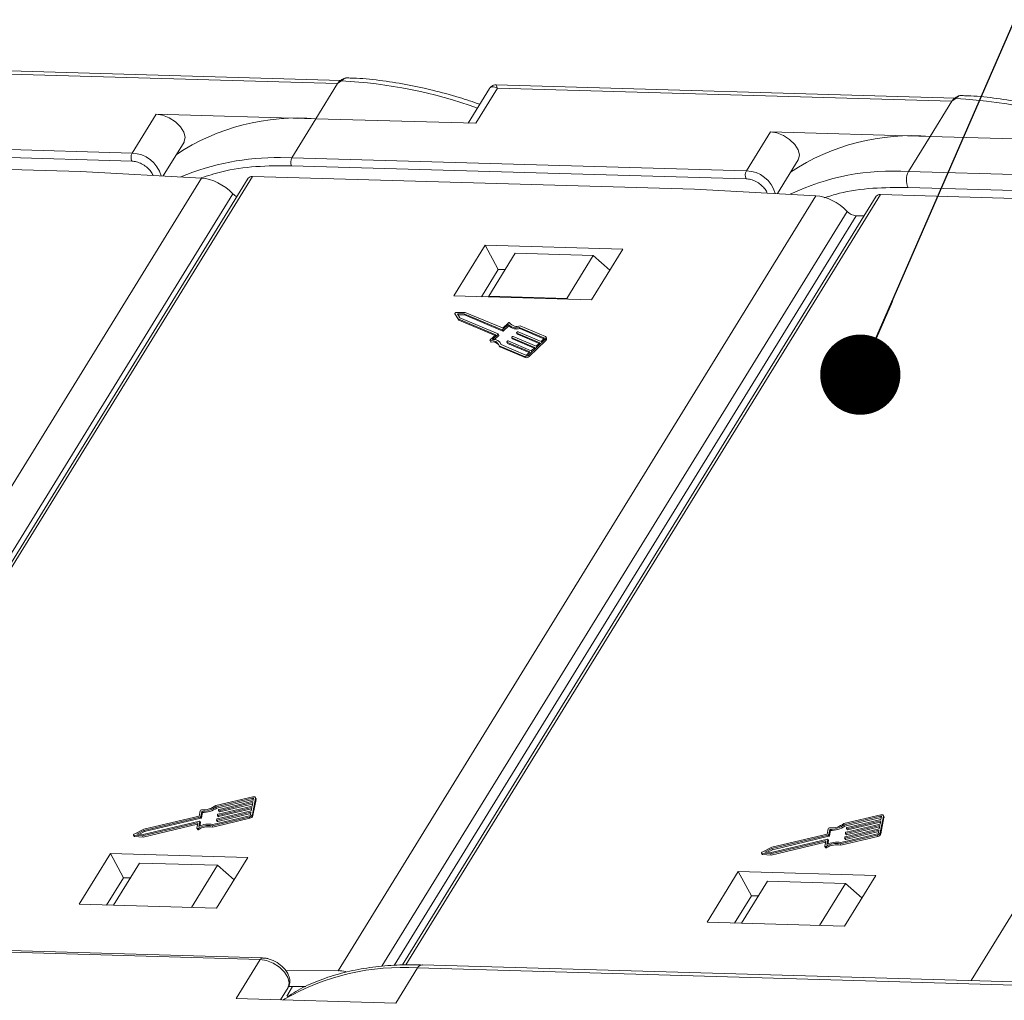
# Model space of a CAD drawing. Header units: millimetres. Extents: x 4144 to 5605, y 218 to 1251.
# Tile 38 of 45: x 5097 to 5158, y 1131 to 1192. Entities that reach past the tile are written whole.
import ezdxf

# ---------------------------------------------------------------- set-up
doc = ezdxf.new("R2010")
doc.units = ezdxf.units.MM
doc.styles.get("Standard").update_dxf_attribs({"font": '仿宋_GB2312.ttf', "width": 0.8})
doc.dimstyles.new('ISO-25.1', dxfattribs={"dimtxt": 6, "dimasz": 5, "dimexe": 3.5, "dimexo": 0.625, "dimgap": 1.5, "dimtad": 1, "dimtoh": 1, "dimtxsty": 'Standard', "dimcen": 2.5, "dimadec": 0, "dimazin": 0, "dimtfac": 1, "dimtmove": 0, "dimatfit": 3, "dimfxl": 0, "dimarcsym": 0})

msp = doc.modelspace()

# ---------------------------------------------------------------- linework, layer by layer
at = {"color": 7, "linetype": 'Continuous', "lineweight": 15}
for p, q in [((5116.561, 1188.101), (5087.96, 1188.923)), ((5088.036, 1188.716), (5116.356, 1187.901)), ((5116.356, 1187.901), (5115.007, 1185.712)), ((5116.595, 1188.067), (5116.356, 1187.901)), ((5125.815, 1187.588), (5124.49, 1185.439)), ((5124.964, 1185.426), (5126.313, 1187.615)), ((5154.838, 1187), (5126.237, 1187.822)), ((5126.313, 1187.615), (5154.633, 1186.801)), ((5154.633, 1186.801), (5153.284, 1184.612)), ((5154.872, 1186.967), (5154.633, 1186.801)), ((5105.05, 1185.998), (5103.55, 1183.566)), ((5115.007, 1185.712), (5105.05, 1185.998)), ((5113.507, 1183.279), (5115.007, 1185.712)), ((5115.007, 1185.712), (5124.964, 1185.426)), ((5143.327, 1184.898), (5141.827, 1182.465)), ((5153.284, 1184.612), (5143.327, 1184.898)), ((5103.55, 1183.566), (5075.23, 1184.38)), ((5105.482, 1182.145), (5106.785, 1184.258)), ((5151.934, 1182.422), (5153.284, 1184.612)), ((5153.284, 1184.612), (5165.031, 1184.274)), ((5075.216, 1183.885), (5103.536, 1183.071)), ((5072.772, 1183.213), (5100.326, 1182.42)), ((5113.507, 1183.279), (5112.801, 1183.288)), ((5141.827, 1182.465), (5113.507, 1183.279)), ((5143.759, 1181.044), (5145.061, 1183.157)), ((5100.326, 1182.42), (5107.874, 1182.017)), ((5113.493, 1182.785), (5141.813, 1181.971)), ((5203.922, 1180.928), (5151.934, 1182.422)), ((5107.874, 1182.017), (5078.108, 1133.732)), ((5110.79, 1182.004), (5081.263, 1134.106)), ((5081.463, 1134.119), (5111.049, 1182.112)), ((5111.049, 1182.112), (5138.603, 1181.32)), ((5138.603, 1181.32), (5146.151, 1180.917)), ((5203.893, 1179.938), (5151.905, 1181.433)), ((5080.881, 1134.077), (5109.83, 1181.037)), ((5146.151, 1180.917), (5116.385, 1132.631)), ((5149.923, 1180.879), (5120.4, 1132.987)), ((5120.6, 1132.998), (5150.183, 1180.987)), ((5150.183, 1180.987), (5177.737, 1180.195)), ((5119.119, 1132.913), (5148.107, 1179.937)), ((5148.672, 1179.667), (5119.877, 1132.956)), ((5149.168, 1179.653), (5148.672, 1179.667)), ((5185.285, 1179.792), (5155.83, 1132.011)), ((5125.557, 1177.833), (5123.608, 1174.671)), ((5134.127, 1177.587), (5125.557, 1177.833)), ((5125.557, 1177.833), (5126.372, 1176.324)), ((5132.177, 1174.424), (5134.127, 1177.587)), ((5127.43, 1177.333), (5125.78, 1174.658)), ((5132.286, 1177.194), (5127.43, 1177.333)), ((5130.636, 1174.518), (5132.286, 1177.194)), ((5132.286, 1177.194), (5133.323, 1176.283)), ((5126.372, 1176.324), (5125.322, 1174.621)), ((5126.8, 1176.312), (5126.372, 1176.324)), ((5123.608, 1174.671), (5132.177, 1174.424)), ((5125.78, 1174.658), (5125.776, 1174.608)), ((5130.636, 1174.518), (5125.78, 1174.658)), ((5130.695, 1174.467), (5130.636, 1174.518)), ((5123.666, 1173.565), (5123.707, 1173.49)), ((5123.667, 1173.564), (5123.869, 1173.237)), ((5123.708, 1173.489), (5123.667, 1173.564)), ((5123.707, 1173.49), (5123.708, 1173.489)), ((5123.708, 1173.489), (5123.91, 1173.161)), ((5124.305, 1173.648), (5123.747, 1173.64)), ((5124.234, 1173.559), (5123.824, 1173.553)), ((5123.824, 1173.553), (5123.972, 1173.312)), ((5123.869, 1173.237), (5126.209, 1172.253)), ((5123.91, 1173.161), (5123.869, 1173.237)), ((5123.87, 1173.478), (5124.274, 1173.484)), ((5123.91, 1173.161), (5126.166, 1172.212)), ((5123.972, 1173.312), (5126.355, 1172.31)), ((5126.617, 1172.557), (5124.234, 1173.559)), ((5124.274, 1173.484), (5124.234, 1173.559)), ((5124.274, 1173.484), (5126.657, 1172.482)), ((5126.625, 1172.673), (5124.305, 1173.648)), ((5126.657, 1172.482), (5126.617, 1172.557)), ((5126.995, 1172.888), (5126.658, 1172.569)), ((5126.699, 1172.494), (5126.658, 1172.569)), ((5126.981, 1172.983), (5126.666, 1172.685)), ((5126.699, 1172.494), (5127.036, 1172.812)), ((5127.036, 1172.812), (5126.995, 1172.888)), ((5127.083, 1172.986), (5127.077, 1172.996)), ((5127.077, 1172.996), (5127.083, 1172.986)), ((5129.215, 1172.059), (5127.671, 1172.708)), ((5127.712, 1172.633), (5127.671, 1172.708)), ((5127.712, 1172.633), (5129.212, 1172.002)), ((5129.302, 1172.141), (5127.734, 1172.801)), ((5126.209, 1172.253), (5125.872, 1171.934)), ((5126.353, 1172.281), (5126.016, 1171.963)), ((5126.127, 1171.954), (5126.394, 1172.206)), ((5126.394, 1172.206), (5126.353, 1172.281)), ((5126.402, 1172.229), (5126.361, 1172.305)), ((5127.205, 1172.074), (5127.246, 1171.999)), ((5128.645, 1171.466), (5127.211, 1172.069)), ((5127.252, 1171.994), (5127.211, 1172.069)), ((5127.213, 1172.098), (5127.257, 1172.139)), ((5127.252, 1171.994), (5128.602, 1171.426)), ((5127.298, 1172.151), (5128.732, 1171.548)), ((5127.51, 1172.363), (5127.551, 1172.287)), ((5128.95, 1171.754), (5127.516, 1172.357)), ((5127.557, 1172.282), (5127.516, 1172.357)), ((5127.518, 1172.386), (5127.562, 1172.427)), ((5127.557, 1172.282), (5128.907, 1171.714)), ((5127.603, 1172.439), (5129.037, 1171.837)), ((5128.245, 1170.98), (5129.29, 1171.968)), ((5129.037, 1171.837), (5129.211, 1172.001)), ((5129.23, 1172.032), (5129.215, 1172.059)), ((5129.29, 1171.968), (5129.331, 1171.892)), ((5129.381, 1172.033), (5129.34, 1172.109)), ((5125.855, 1171.887), (5125.896, 1171.812)), ((5125.93, 1171.798), (5125.889, 1171.873)), ((5126.427, 1171.566), (5127.995, 1170.906)), ((5126.467, 1171.491), (5126.427, 1171.566)), ((5126.467, 1171.491), (5128.036, 1170.831)), ((5126.546, 1171.65), (5126.505, 1171.726)), ((5126.539, 1171.638), (5128.082, 1170.989)), ((5126.9, 1171.786), (5126.941, 1171.711)), ((5128.34, 1171.178), (5126.906, 1171.781)), ((5126.947, 1171.705), (5126.906, 1171.781)), ((5126.908, 1171.81), (5126.952, 1171.851)), ((5126.947, 1171.705), (5128.297, 1171.138)), ((5126.993, 1171.863), (5128.427, 1171.26)), ((5128.285, 1170.905), (5129.331, 1171.892)), ((5128.427, 1171.26), (5128.645, 1171.466)), ((5128.732, 1171.548), (5128.95, 1171.754)), ((5127.995, 1170.906), (5128.036, 1170.831)), ((5128.166, 1171.013), (5128.34, 1171.178)), ((5128.285, 1170.905), (5128.245, 1170.98)), ((5111.078, 1143.464), (5108.765, 1142.916)), ((5108.786, 1142.841), (5111.063, 1143.38)), ((5108.827, 1142.765), (5111.104, 1143.305)), ((5108.952, 1142.598), (5111.066, 1143.099)), ((5111.082, 1143.183), (5108.968, 1142.682)), ((5111.066, 1143.099), (5111.027, 1142.888)), ((5111.043, 1142.367), (5111.23, 1143.379)), ((5111.104, 1143.305), (5111.063, 1143.38)), ((5111.113, 1143.352), (5111.082, 1143.183)), ((5111.083, 1142.291), (5111.271, 1143.304)), ((5111.264, 1143.353), (5111.224, 1143.429)), ((5111.23, 1143.379), (5111.271, 1143.304)), ((5107.784, 1142.592), (5107.723, 1142.266)), ((5107.828, 1142.23), (5107.888, 1142.557)), ((5107.869, 1142.155), (5107.929, 1142.481)), ((5107.888, 1142.557), (5107.929, 1142.481)), ((5108.786, 1142.841), (5108.827, 1142.765)), ((5108.843, 1142.007), (5110.957, 1142.508)), ((5110.973, 1142.592), (5108.859, 1142.091)), ((5108.898, 1142.302), (5111.012, 1142.803)), ((5111.027, 1142.888), (5108.913, 1142.387)), ((5108.935, 1142.654), (5108.927, 1142.612)), ((5108.928, 1142.604), (5108.969, 1142.528)), ((5108.938, 1142.227), (5110.995, 1142.714)), ((5108.952, 1142.598), (5108.993, 1142.522)), ((5108.993, 1142.522), (5111.05, 1143.01)), ((5110.957, 1142.508), (5110.926, 1142.339)), ((5111.012, 1142.803), (5110.973, 1142.592)), ((5107.748, 1141.949), (5104.234, 1141.117)), ((5107.723, 1142.266), (5104.273, 1141.449)), ((5104.281, 1141.37), (5107.795, 1142.202)), ((5104.322, 1141.294), (5107.836, 1142.127)), ((5107.713, 1141.609), (5107.773, 1141.935)), ((5107.813, 1141.868), (5107.772, 1141.943)), ((5107.773, 1141.935), (5107.814, 1141.86)), ((5107.795, 1142.202), (5107.836, 1142.127)), ((5107.869, 1142.155), (5107.828, 1142.23)), ((5108.531, 1141.651), (5110.844, 1142.199)), ((5108.572, 1141.575), (5110.885, 1142.123)), ((5110.86, 1142.283), (5108.583, 1141.744)), ((5108.826, 1142.063), (5108.818, 1142.021)), ((5108.819, 1142.013), (5108.859, 1141.937)), ((5108.843, 1142.007), (5108.884, 1141.932)), ((5108.88, 1142.359), (5108.872, 1142.317)), ((5108.873, 1142.308), (5108.914, 1142.233)), ((5108.884, 1141.932), (5110.941, 1142.419)), ((5108.898, 1142.302), (5108.938, 1142.227)), ((5110.844, 1142.199), (5110.885, 1142.123)), ((5111.083, 1142.291), (5111.043, 1142.367)), ((5150.212, 1142.339), (5147.899, 1141.791)), ((5147.92, 1141.716), (5150.197, 1142.255)), ((5147.961, 1141.64), (5150.237, 1142.18)), ((5148.086, 1141.473), (5150.2, 1141.974)), ((5150.216, 1142.058), (5148.102, 1141.557)), ((5148.127, 1141.397), (5150.184, 1141.885)), ((5150.2, 1141.974), (5150.161, 1141.763)), ((5150.176, 1141.242), (5150.364, 1142.254)), ((5150.237, 1142.18), (5150.197, 1142.255)), ((5150.247, 1142.227), (5150.216, 1142.058)), ((5150.217, 1141.166), (5150.404, 1142.179)), ((5150.398, 1142.228), (5150.357, 1142.304)), ((5150.364, 1142.254), (5150.404, 1142.179)), ((5104.273, 1141.449), (5103.681, 1141.144)), ((5103.846, 1141.146), (5104.281, 1141.37)), ((5104.009, 1141.133), (5104.322, 1141.294)), ((5104.195, 1141.027), (5107.616, 1141.837)), ((5104.236, 1140.951), (5107.629, 1141.755)), ((5104.281, 1141.37), (5104.322, 1141.294)), ((5107.641, 1141.823), (5107.585, 1141.518)), ((5107.587, 1141.501), (5107.627, 1141.426)), ((5107.637, 1141.799), (5107.616, 1141.837)), ((5107.702, 1141.424), (5107.661, 1141.499)), ((5107.773, 1141.636), (5107.814, 1141.86)), ((5108.572, 1141.575), (5108.531, 1141.651)), ((5146.917, 1141.467), (5146.857, 1141.141)), ((5146.962, 1141.105), (5147.022, 1141.432)), ((5147.003, 1141.03), (5147.063, 1141.356)), ((5147.022, 1141.432), (5147.063, 1141.356)), ((5147.92, 1141.716), (5147.961, 1141.64)), ((5147.977, 1140.882), (5150.091, 1141.383)), ((5150.107, 1141.467), (5147.992, 1140.966)), ((5148.017, 1140.807), (5150.074, 1141.294)), ((5148.031, 1141.177), (5150.146, 1141.678)), ((5150.161, 1141.763), (5148.047, 1141.262)), ((5148.069, 1141.529), (5148.061, 1141.487)), ((5148.062, 1141.479), (5148.103, 1141.403)), ((5148.072, 1141.102), (5150.129, 1141.589)), ((5148.086, 1141.473), (5148.127, 1141.397)), ((5150.091, 1141.383), (5150.06, 1141.214)), ((5150.146, 1141.678), (5150.107, 1141.467)), ((5103.641, 1141.08), (5103.681, 1141.005)), ((5103.667, 1141.066), (5104.195, 1141.027)), ((5103.708, 1140.991), (5103.667, 1141.066)), ((5103.708, 1140.991), (5104.236, 1140.951)), ((5104.234, 1141.117), (5103.846, 1141.146)), ((5104.236, 1140.951), (5104.195, 1141.027)), ((5143.329, 1139.902), (5146.75, 1140.712)), ((5146.882, 1140.824), (5143.368, 1139.992)), ((5146.857, 1141.141), (5143.407, 1140.324)), ((5143.415, 1140.245), (5146.929, 1141.077)), ((5143.456, 1140.169), (5146.969, 1141.002)), ((5146.775, 1140.698), (5146.718, 1140.393)), ((5146.77, 1140.674), (5146.75, 1140.712)), ((5146.847, 1140.484), (5146.907, 1140.81)), ((5146.947, 1140.743), (5146.906, 1140.818)), ((5146.907, 1140.81), (5146.948, 1140.735)), ((5146.907, 1140.511), (5146.948, 1140.735)), ((5146.929, 1141.077), (5146.969, 1141.002)), ((5147.003, 1141.03), (5146.962, 1141.105)), ((5147.665, 1140.526), (5149.978, 1141.074)), ((5147.706, 1140.45), (5150.019, 1140.998)), ((5149.994, 1141.158), (5147.717, 1140.619)), ((5147.959, 1140.938), (5147.951, 1140.896)), ((5147.953, 1140.888), (5147.993, 1140.812)), ((5147.977, 1140.882), (5148.017, 1140.807)), ((5148.014, 1141.234), (5148.006, 1141.192)), ((5148.007, 1141.183), (5148.048, 1141.108)), ((5148.031, 1141.177), (5148.072, 1141.102)), ((5149.978, 1141.074), (5150.019, 1140.998)), ((5150.217, 1141.166), (5150.176, 1141.242)), ((5143.407, 1140.324), (5142.815, 1140.019)), ((5142.98, 1140.021), (5143.415, 1140.245)), ((5143.143, 1140.008), (5143.456, 1140.169)), ((5143.369, 1139.826), (5146.762, 1140.63)), ((5143.415, 1140.245), (5143.456, 1140.169)), ((5146.721, 1140.376), (5146.761, 1140.301)), ((5146.835, 1140.299), (5146.795, 1140.374)), ((5147.706, 1140.45), (5147.665, 1140.526)), ((5102.194, 1139.933), (5100.245, 1136.771)), ((5110.763, 1139.687), (5102.194, 1139.933)), ((5102.194, 1139.933), (5103.008, 1138.424)), ((5108.814, 1136.525), (5110.763, 1139.687)), ((5142.774, 1139.955), (5142.815, 1139.88)), ((5142.801, 1139.941), (5143.329, 1139.902)), ((5142.841, 1139.866), (5142.801, 1139.941)), ((5142.841, 1139.866), (5143.369, 1139.826)), ((5143.368, 1139.992), (5142.98, 1140.021)), ((5143.369, 1139.826), (5143.329, 1139.902)), ((5104.006, 1139.337), (5102.387, 1136.709)), ((5104.006, 1139.337), (5108.862, 1139.197)), ((5107.243, 1136.57), (5108.862, 1139.197)), ((5108.862, 1139.197), (5109.9, 1138.286)), ((5141.328, 1138.808), (5139.378, 1135.646)), ((5149.897, 1138.562), (5141.328, 1138.808)), ((5141.328, 1138.808), (5142.142, 1137.299)), ((5101.959, 1136.722), (5103.008, 1138.424)), ((5103.008, 1138.424), (5103.436, 1138.412)), ((5141.521, 1135.584), (5143.14, 1138.212)), ((5147.996, 1138.072), (5143.14, 1138.212)), ((5147.948, 1135.4), (5149.897, 1138.562)), ((5147.996, 1138.072), (5146.377, 1135.445)), ((5149.034, 1137.161), (5147.996, 1138.072)), ((5141.092, 1135.597), (5142.142, 1137.299)), ((5142.142, 1137.299), (5142.57, 1137.287)), ((5100.245, 1136.771), (5108.814, 1136.525)), ((5139.378, 1135.646), (5147.948, 1135.4)), ((5083.216, 1134.141), (5111.536, 1133.327)), ((5111.681, 1133.425), (5083.361, 1134.24)), ((5111.536, 1133.327), (5110.036, 1130.895)), ((5119.993, 1130.608), (5121.342, 1132.798)), ((5121.342, 1132.798), (5173.33, 1131.303)), ((5173.622, 1131.5), (5121.634, 1132.994)), ((5121.643, 1132.994), (5121.634, 1132.994)), ((5116.385, 1132.631), (5113.118, 1132.647)), ((5112.795, 1130.815), (5113.27, 1131.586)), ((5113.55, 1131.641), (5113.186, 1131.05)), ((5114.373, 1131.637), (5113.283, 1131.643)), ((5110.036, 1130.895), (5119.993, 1130.608))]:
    msp.add_line(p, q, dxfattribs=at)
at = {"color": 7, "linetype": 'Continuous', "lineweight": 15, "flags": 128}
for points in [[(5116.595, 1188.067), (5116.582, 1188.076), (5116.57, 1188.082), (5116.56, 1188.086), (5116.551, 1188.087), (5116.543, 1188.087), (5116.538, 1188.084), (5116.537, 1188.084)], [(5154.872, 1186.967), (5154.859, 1186.975), (5154.847, 1186.981), (5154.837, 1186.985), (5154.828, 1186.987), (5154.82, 1186.987), (5154.814, 1186.984), (5154.814, 1186.984)], [(5106.785, 1184.258), (5106.804, 1184.293), (5106.857, 1184.564), (5106.774, 1184.882), (5106.563, 1185.212), (5106.249, 1185.518), (5105.863, 1185.768), (5105.449, 1185.934), (5105.05, 1185.998)], [(5145.061, 1183.157), (5145.081, 1183.192), (5145.134, 1183.464), (5145.051, 1183.782), (5144.84, 1184.112), (5144.526, 1184.418), (5144.14, 1184.667), (5143.726, 1184.833), (5143.327, 1184.898)], [(5123.667, 1173.564), (5123.664, 1173.575), (5123.666, 1173.587), (5123.672, 1173.6), (5123.683, 1173.612), (5123.697, 1173.623), (5123.714, 1173.632), (5123.731, 1173.638), (5123.747, 1173.64)], [(5126.981, 1172.983), (5126.994, 1172.993), (5127.007, 1173.001), (5127.022, 1173.006), (5127.037, 1173.01), (5127.05, 1173.01), (5127.062, 1173.008), (5127.071, 1173.003), (5127.077, 1172.996)], [(5125.889, 1171.873), (5125.876, 1171.874), (5125.865, 1171.878), (5125.857, 1171.884), (5125.853, 1171.892), (5125.852, 1171.901), (5125.855, 1171.912), (5125.862, 1171.923), (5125.872, 1171.934)], [(5126.355, 1172.31), (5126.359, 1172.308), (5126.361, 1172.305), (5126.362, 1172.302), (5126.363, 1172.298), (5126.362, 1172.294), (5126.36, 1172.29), (5126.357, 1172.285), (5126.353, 1172.281)], [(5127.211, 1172.069), (5127.208, 1172.071), (5127.205, 1172.074), (5127.204, 1172.077), (5127.204, 1172.081), (5127.204, 1172.085), (5127.206, 1172.089), (5127.209, 1172.094), (5127.213, 1172.098)], [(5127.516, 1172.357), (5127.513, 1172.359), (5127.51, 1172.362), (5127.509, 1172.365), (5127.509, 1172.369), (5127.509, 1172.373), (5127.511, 1172.378), (5127.514, 1172.382), (5127.518, 1172.386)], [(5129.211, 1172.001), (5129.219, 1172.01), (5129.225, 1172.018), (5129.229, 1172.027), (5129.23, 1172.035), (5129.23, 1172.043), (5129.227, 1172.049), (5129.222, 1172.055), (5129.215, 1172.059)], [(5129.302, 1172.141), (5129.323, 1172.129), (5129.338, 1172.113), (5129.346, 1172.093), (5129.348, 1172.07), (5129.343, 1172.045), (5129.331, 1172.019), (5129.314, 1171.993), (5129.29, 1171.968)], [(5126.555, 1171.631), (5126.555, 1171.632), (5126.546, 1171.65)], [(5126.906, 1171.781), (5126.903, 1171.783), (5126.9, 1171.786), (5126.899, 1171.789), (5126.899, 1171.793), (5126.899, 1171.797), (5126.901, 1171.801), (5126.904, 1171.806), (5126.908, 1171.81)], [(5111.063, 1143.38), (5111.074, 1143.382), (5111.085, 1143.382), (5111.094, 1143.381), (5111.102, 1143.378), (5111.108, 1143.373), (5111.112, 1143.367), (5111.114, 1143.36), (5111.113, 1143.352)], [(5111.078, 1143.464), (5111.112, 1143.47), (5111.144, 1143.471), (5111.172, 1143.466), (5111.195, 1143.457), (5111.214, 1143.443), (5111.226, 1143.425), (5111.231, 1143.403), (5111.23, 1143.379)], [(5108.927, 1142.612), (5108.927, 1142.608), (5108.928, 1142.604), (5108.93, 1142.601), (5108.933, 1142.599), (5108.937, 1142.597), (5108.941, 1142.597), (5108.947, 1142.597), (5108.952, 1142.598)], [(5107.773, 1141.935), (5107.774, 1141.939), (5107.773, 1141.943), (5107.771, 1141.946), (5107.768, 1141.948), (5107.764, 1141.95), (5107.759, 1141.95), (5107.754, 1141.95), (5107.748, 1141.949)], [(5108.818, 1142.021), (5108.818, 1142.017), (5108.818, 1142.014), (5108.82, 1142.011), (5108.823, 1142.008), (5108.827, 1142.007), (5108.832, 1142.006), (5108.837, 1142.006), (5108.843, 1142.007)], [(5108.872, 1142.317), (5108.872, 1142.313), (5108.873, 1142.309), (5108.875, 1142.306), (5108.878, 1142.304), (5108.882, 1142.302), (5108.887, 1142.301), (5108.892, 1142.301), (5108.898, 1142.302)], [(5150.197, 1142.255), (5150.208, 1142.257), (5150.218, 1142.257), (5150.228, 1142.256), (5150.236, 1142.253), (5150.242, 1142.248), (5150.246, 1142.242), (5150.248, 1142.235), (5150.247, 1142.227)], [(5150.212, 1142.339), (5150.246, 1142.345), (5150.277, 1142.346), (5150.305, 1142.341), (5150.329, 1142.332), (5150.347, 1142.318), (5150.359, 1142.3), (5150.365, 1142.278), (5150.364, 1142.254)], [(5107.661, 1141.499), (5107.646, 1141.493), (5107.632, 1141.489), (5107.618, 1141.487), (5107.605, 1141.489), (5107.595, 1141.493), (5107.588, 1141.499), (5107.584, 1141.508), (5107.585, 1141.518)], [(5107.616, 1141.837), (5107.621, 1141.838), (5107.627, 1141.838), (5107.631, 1141.838), (5107.635, 1141.836), (5107.638, 1141.834), (5107.64, 1141.831), (5107.641, 1141.827), (5107.641, 1141.823)], [(5107.627, 1141.426), (5107.629, 1141.424), (5107.636, 1141.417), (5107.646, 1141.413), (5107.658, 1141.412), (5107.672, 1141.413), (5107.687, 1141.417), (5107.702, 1141.424)], [(5148.061, 1141.487), (5148.061, 1141.483), (5148.062, 1141.479), (5148.064, 1141.476), (5148.067, 1141.474), (5148.071, 1141.472), (5148.075, 1141.472), (5148.08, 1141.472), (5148.086, 1141.473)], [(5103.667, 1141.066), (5103.654, 1141.069), (5103.644, 1141.076), (5103.639, 1141.085), (5103.639, 1141.097), (5103.643, 1141.109), (5103.652, 1141.122), (5103.666, 1141.134), (5103.681, 1141.144)], [(5146.75, 1140.712), (5146.755, 1140.713), (5146.761, 1140.713), (5146.765, 1140.713), (5146.769, 1140.711), (5146.772, 1140.709), (5146.774, 1140.706), (5146.775, 1140.702), (5146.775, 1140.698)], [(5146.907, 1140.81), (5146.907, 1140.814), (5146.906, 1140.818), (5146.904, 1140.821), (5146.901, 1140.823), (5146.897, 1140.825), (5146.893, 1140.825), (5146.888, 1140.825), (5146.882, 1140.824)], [(5147.951, 1140.896), (5147.951, 1140.892), (5147.952, 1140.889), (5147.954, 1140.886), (5147.957, 1140.883), (5147.961, 1140.882), (5147.966, 1140.881), (5147.971, 1140.881), (5147.977, 1140.882)], [(5148.006, 1141.192), (5148.006, 1141.188), (5148.007, 1141.184), (5148.009, 1141.181), (5148.012, 1141.179), (5148.016, 1141.177), (5148.021, 1141.176), (5148.026, 1141.176), (5148.031, 1141.177)], [(5146.795, 1140.374), (5146.78, 1140.368), (5146.765, 1140.364), (5146.751, 1140.362), (5146.739, 1140.364), (5146.729, 1140.368), (5146.722, 1140.374), (5146.718, 1140.383), (5146.718, 1140.393)], [(5146.761, 1140.301), (5146.763, 1140.299), (5146.77, 1140.292), (5146.78, 1140.288), (5146.792, 1140.287), (5146.806, 1140.288), (5146.821, 1140.292), (5146.835, 1140.299)], [(5142.801, 1139.941), (5142.787, 1139.944), (5142.778, 1139.951), (5142.773, 1139.96), (5142.772, 1139.972), (5142.777, 1139.984), (5142.786, 1139.997), (5142.799, 1140.009), (5142.815, 1140.019)], [(5111.536, 1133.327), (5111.935, 1133.262), (5112.349, 1133.096), (5112.734, 1132.847), (5113.049, 1132.541), (5113.259, 1132.211), (5113.343, 1131.893), (5113.29, 1131.621), (5113.27, 1131.586)], [(5121.634, 1132.994), (5121.634, 1132.994), (5121.555, 1132.983), (5121.478, 1132.946), (5121.406, 1132.883), (5121.342, 1132.798)], [(5112.983, 1130.81), (5112.991, 1130.815), (5113.077, 1130.871)]]:
    msp.add_lwpolyline(points, dxfattribs=at)
at = {"color": 7, "linetype": 'Continuous', "lineweight": 15}
for centre, radius, start, end in [((5115.199, 1158.969), 29.131, 70.1967, 87.25372), ((5153.318, 1156.849), 30.158, 67.56558, 87.04686), ((5113.89, 1171.953), 13.805, 85.36159, 123.29608), ((5152.167, 1170.852), 13.805, 85.36159, 123.29608), ((5104.021, 1183.305), 0.538, 150.95613, 205.74517), ((5103.512, 1181.657), 1.909, 15.00955, 88.85439), ((5112.573, 1167.851), 15.439, 89.1542, 112.78373), ((5113.977, 1183.018), 0.538, 150.95613, 205.74517), ((5142.297, 1182.204), 0.538, 150.95613, 205.74517), ((5141.789, 1180.557), 1.909, 15.00955, 88.85439), ((5150.963, 1167.566), 14.888, 86.25928, 115.5149), ((5152.874, 1181.9), 1.076, 150.95613, 205.74517), ((5111.013, 1181.833), 0.282, 82.73307, 142.65777), ((5110.502, 1181.694), 0.939, 224.37893, 243.40631), ((5150.147, 1180.708), 0.282, 82.73307, 142.65777), ((5148.741, 1180.539), 0.874, 223.51064, 265.47631), ((5126.627, 1172.599), 0.0436, 256.65876, 316.22204), ((5126.635, 1172.715), 0.0436, 256.65876, 316.22204), ((5127.486, 1173.377), 0.693, 224.85727, 285.46591), ((5127.527, 1173.301), 0.693, 224.85727, 285.46591), ((5127.542, 1173.357), 0.588, 217.86047, 289.03364), ((5126.071, 1171.469), 0.497, 19.88446, 96.34019), ((5126.382, 1172.223), 0.021, 304.18773, 16.79947), ((5126.667, 1172.524), 0.0436, 256.65876, 316.22204), ((5127.256, 1172.005), 0.0121, 209.18743, 249.41863), ((5127.288, 1172.109), 0.0436, 76.65876, 136.22204), ((5127.561, 1172.293), 0.0121, 209.18743, 249.41863), ((5127.593, 1172.397), 0.0436, 76.65876, 136.22204), ((5129.26, 1171.997), 0.126, 304.18773, 16.79947), ((5125.99, 1171.425), 0.459, 17.87163, 102.66726), ((5125.923, 1171.831), 0.0337, 214.61981, 280.50709), ((5126.007, 1171.257), 0.547, 42.50939, 98.19588), ((5126.951, 1171.717), 0.0121, 209.18743, 249.41863), ((5126.983, 1171.821), 0.0436, 76.65876, 136.22204), ((5128.056, 1171.161), 0.262, 256.65876, 316.22204), ((5128.096, 1171.086), 0.262, 256.65876, 316.22204), ((5128.103, 1171.074), 0.0872, 256.65876, 316.22204), ((5111.2, 1143.32), 0.0725, 347.28267, 27.51386), ((5107.867, 1142.561), 0.0895, 85.73675, 159.43857), ((5107.947, 1144.031), 1.383, 266.96732, 306.27921), ((5107.871, 1144.172), 1.616, 270.62184, 304.50109), ((5107.912, 1144.097), 1.616, 270.62184, 304.50109), ((5108.976, 1142.639), 0.0436, 100.47925, 160.04254), ((5108.985, 1142.542), 0.021, 219.90183, 292.51357), ((5107.787, 1142.245), 0.0436, 280.47925, 340.04254), ((5107.802, 1141.862), 0.0121, 347.28267, 27.51386), ((5107.828, 1142.17), 0.0436, 280.47925, 340.04254), ((5108.867, 1142.048), 0.0436, 100.47925, 160.04254), ((5108.876, 1141.951), 0.021, 219.90183, 292.51357), ((5108.921, 1142.344), 0.0436, 100.47925, 160.04254), ((5108.93, 1142.246), 0.021, 219.90183, 292.51357), ((5110.797, 1142.456), 0.262, 280.47925, 340.04254), ((5110.844, 1142.369), 0.0872, 280.47925, 340.04254), ((5110.837, 1142.381), 0.262, 280.47925, 340.04254), ((5150.334, 1142.195), 0.0725, 347.28267, 27.51386), ((5108.285, 1140.489), 1.188, 78.0397, 121.68332), ((5108.326, 1140.413), 1.188, 78.0397, 121.68332), ((5108.34, 1140.44), 1.326, 79.41771, 118.19154), ((5147.001, 1141.436), 0.0895, 85.73675, 159.43857), ((5147.081, 1142.906), 1.383, 266.96732, 306.27921), ((5147.005, 1143.047), 1.616, 270.62184, 304.50109), ((5147.045, 1142.972), 1.616, 270.62184, 304.50109), ((5148.055, 1141.219), 0.0436, 100.47925, 160.04254), ((5148.11, 1141.514), 0.0436, 100.47925, 160.04254), ((5148.119, 1141.417), 0.021, 219.90183, 292.51357), ((5103.707, 1141.021), 0.0299, 212.24433, 271.76784), ((5147.473, 1139.315), 1.326, 79.41771, 118.19154), ((5146.921, 1141.12), 0.0436, 280.47925, 340.04254), ((5146.936, 1140.737), 0.0121, 347.28267, 27.51386), ((5146.962, 1141.045), 0.0436, 280.47925, 340.04254), ((5148, 1140.923), 0.0436, 100.47925, 160.04254), ((5148.009, 1140.826), 0.021, 219.90183, 292.51357), ((5148.064, 1141.121), 0.021, 219.90183, 292.51357), ((5149.93, 1141.331), 0.262, 280.47925, 340.04254), ((5149.978, 1141.244), 0.0872, 280.47925, 340.04254), ((5149.971, 1141.256), 0.262, 280.47925, 340.04254), ((5147.419, 1139.364), 1.188, 78.0397, 121.68332), ((5147.459, 1139.288), 1.188, 78.0397, 121.68332), ((5142.84, 1139.896), 0.0299, 212.24433, 271.76784), ((5111.688, 1133.258), 0.167, 91.72755, 155.67057), ((5120.381, 1118.232), 14.598, 86.22155, 120.02369)]:
    msp.add_arc(centre, radius, start, end, dxfattribs=at)
for centre, major_axis, ratio, start_param, end_param in [((5108.634, 1180.608), (-1.644, 1.068), 0.560949, 4.308917, 5.511142), ((5146.911, 1179.508), (-1.644, 1.068), 0.560949, 4.308917, 5.511142), ((5117.145, 1131.223), (-1.694, 0.987), 0.593358, 5.19408, 5.483017)]:
    msp.add_ellipse(centre, major_axis=major_axis, ratio=ratio, start_param=start_param, end_param=end_param, dxfattribs=at)
for points in [[(5116.356, 1187.901), (5116.383, 1187.939), (5116.435, 1188.014), (5116.499, 1188.053), (5116.531, 1188.072)], [(5154.633, 1186.801), (5154.659, 1186.839), (5154.712, 1186.914), (5154.776, 1186.952), (5154.808, 1186.972)]]:
    msp.add_open_spline(points, degree=3, dxfattribs=at)
for points, knots in [([(5116.543, 1188.087), (5116.533, 1188.079), (5116.513, 1188.065), (5116.492, 1188.05), (5116.482, 1188.042)], [0, 0, 0, 0, 0.518796, 1, 1, 1, 1]), ([(5116.925, 1188.259), (5116.891, 1188.256), (5116.816, 1188.252), (5116.682, 1188.194), (5116.592, 1188.126), (5116.537, 1188.084)], [0, 0, 0, 0, 0.248163, 0.537272, 1, 1, 1, 1]), ([(5116.959, 1188.259), (5116.956, 1188.26), (5116.924, 1188.269), (5116.86, 1188.251), (5116.769, 1188.213), (5116.682, 1188.148), (5116.622, 1188.093), (5116.595, 1188.067)], [0, 0, 0, 0, 0.033992, 0.286482, 0.532876, 0.786159, 1, 1, 1, 1]), ([(5125.214, 1186.614), (5124.786, 1186.759), (5123.804, 1187.093), (5122.266, 1187.505), (5120.603, 1187.867), (5118.954, 1188.113), (5117.733, 1188.241), (5117.084, 1188.25), (5116.958, 1188.251)], [0, 0, 0, 0, 0.150883, 0.346279, 0.545372, 0.747172, 0.950998, 1, 1, 1, 1]), ([(5126.313, 1187.615), (5126.202, 1187.661), (5126.031, 1187.731), (5125.875, 1187.678), (5125.818, 1187.588), (5125.792, 1187.548)], [0, 0, 0, 0, 0.498413, 0.772928, 1, 1, 1, 1]), ([(5126.235, 1187.823), (5126.184, 1187.82), (5126.097, 1187.815), (5125.951, 1187.748), (5125.883, 1187.672), (5125.847, 1187.63)], [0, 0, 0, 0, 0.3893829, 0.6668621, 1, 1, 1, 1]), ([(5126.236, 1187.817), (5126.236, 1187.819), (5126.236, 1187.838), (5126.254, 1187.772), (5126.293, 1187.668), (5126.313, 1187.615)], [0, 0, 0, 0, 0.044563, 0.521846, 1, 1, 1, 1]), ([(5154.82, 1186.986), (5154.81, 1186.979), (5154.789, 1186.964), (5154.769, 1186.949), (5154.759, 1186.942)], [0, 0, 0, 0, 0.5187957, 1, 1, 1, 1]), ([(5155.202, 1187.158), (5155.168, 1187.156), (5155.093, 1187.152), (5154.959, 1187.094), (5154.869, 1187.026), (5154.814, 1186.984)], [0, 0, 0, 0, 0.248163, 0.537272, 1, 1, 1, 1]), ([(5155.236, 1187.158), (5155.232, 1187.16), (5155.201, 1187.169), (5155.136, 1187.151), (5155.046, 1187.112), (5154.958, 1187.048), (5154.899, 1186.992), (5154.872, 1186.967)], [0, 0, 0, 0, 0.0339916, 0.2864822, 0.5328764, 0.7861592, 1, 1, 1, 1]), ([(5164.975, 1184.964), (5164.592, 1185.114), (5163.67, 1185.476), (5162.192, 1185.954), (5160.543, 1186.407), (5158.88, 1186.766), (5157.231, 1187.013), (5156.009, 1187.141), (5155.361, 1187.149), (5155.235, 1187.151)], [0, 0, 0, 0, 0.114988, 0.276983, 0.443362, 0.612888, 0.784719, 0.958275, 1, 1, 1, 1]), ([(5103.536, 1183.071), (5103.632, 1183.061), (5103.828, 1183.04), (5104.15, 1182.908), (5104.448, 1182.716), (5104.679, 1182.485), (5104.815, 1182.297), (5104.838, 1182.199), (5104.842, 1182.179)], [0, 0, 0, 0, 0.185868, 0.382305, 0.578742, 0.76461, 0.950478, 1, 1, 1, 1]), ([(5107.844, 1182.019), (5108.269, 1182.159), (5109.318, 1182.506), (5111.214, 1182.774), (5112.741, 1182.781), (5113.493, 1182.785)], [0, 0, 0, 0, 0.256961, 0.634153, 1, 1, 1, 1]), ([(5141.813, 1181.971), (5141.909, 1181.96), (5142.105, 1181.939), (5142.427, 1181.808), (5142.725, 1181.615), (5142.956, 1181.385), (5143.092, 1181.197), (5143.114, 1181.099), (5143.119, 1181.079)], [0, 0, 0, 0, 0.185868, 0.382305, 0.578742, 0.76461, 0.950478, 1, 1, 1, 1]), ([(5151.905, 1181.433), (5151.166, 1181.429), (5149.663, 1181.42), (5147.917, 1181.183), (5146.993, 1180.882), (5146.686, 1180.782)], [0, 0, 0, 0, 0.392928, 0.798041, 1, 1, 1, 1]), ([(5112.58, 1133.135), (5112.421, 1133.218), (5112.2, 1133.333), (5111.894, 1133.41), (5111.758, 1133.416), (5111.683, 1133.419)], [0, 0, 0, 0, 0.538027, 0.74783, 1, 1, 1, 1]), ([(5113.26, 1131.59), (5113.274, 1131.606), (5113.364, 1131.71), (5113.397, 1131.987), (5113.332, 1132.306), (5113.18, 1132.583), (5112.955, 1132.867), (5112.725, 1133.032), (5112.58, 1133.135)], [0, 0, 0, 0, 0.0366295, 0.2407402, 0.4514382, 0.5977601, 0.7476956, 1, 1, 1, 1]), ([(5121.641, 1132.981), (5121.303, 1132.991), (5120.429, 1133.018), (5119.088, 1132.929), (5117.621, 1132.724), (5116.233, 1132.394), (5114.938, 1131.934), (5113.929, 1131.47), (5113.404, 1131.115), (5113.233, 1130.999)], [0, 0, 0, 0, 0.102044, 0.263482, 0.425867, 0.589227, 0.753733, 0.919712, 1, 1, 1, 1])]:
    msp.add_open_spline(points, degree=3, knots=knots, dxfattribs=at)

# ---------------------------------------------------------------- leaders
at = {"color": 5, "lineweight": 9}
msp.add_leader([(5148.93, 1169.766), (5161.572, 1198.806), (5170.049, 1198.806)], dimstyle='ISO-25.1', override={"dimgap": 1.5, "dimtad": 0, "dimldrblk": 'Dot'}, dxfattribs=at)

doc.saveas('drawing.dxf')
